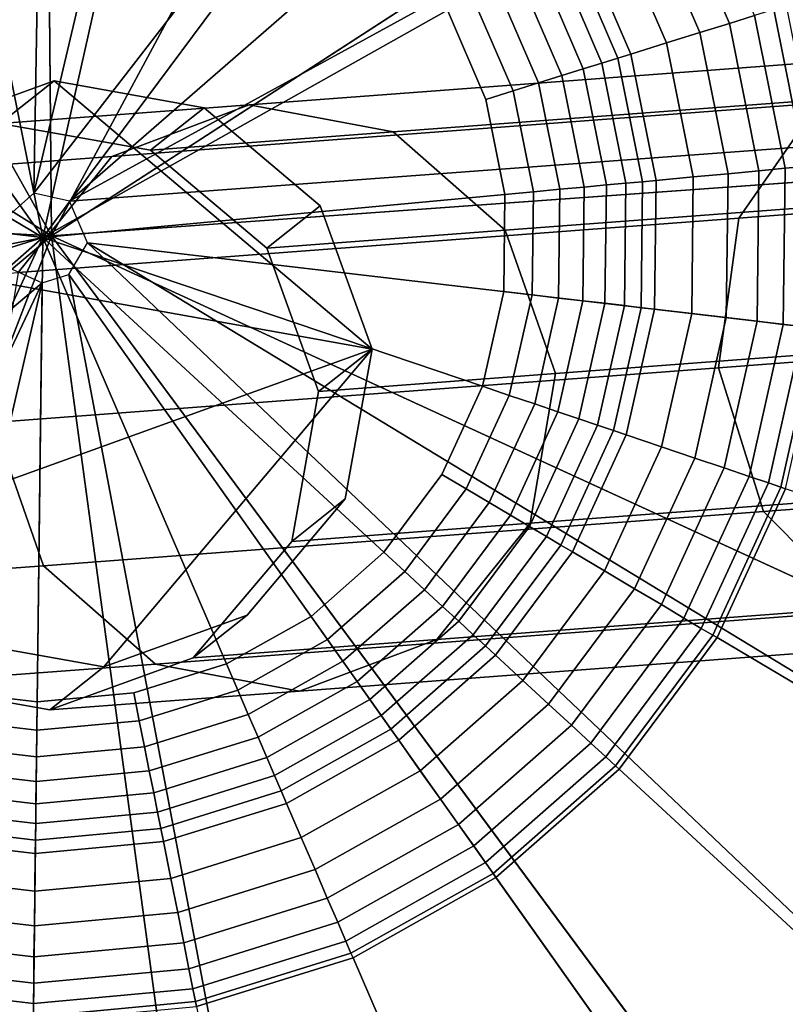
# Model space of a CAD drawing. Extents: x -43.1 to 43.1, y -41.3 to 41.3.
# Tile 51 of 256: x -33.48 to -33.076, y -1.724 to -1.204. Entities that reach past the tile are written whole.
import ezdxf

# ---------------------------------------------------------------- set-up
doc = ezdxf.new("R2010")
doc.units = 0
for name, color, linetype in [('CABLE.1', 18, 'CONTINUOUS'), ('LAMP', 7, 'CONTINUOUS'), ('LAMP_SUPPORT', 18, 'CONTINUOUS')]:
    doc.layers.add(name, color=color, linetype=linetype)

msp = doc.modelspace()

# ---------------------------------------------------------------- linework, layer by layer
at = {"layer": 'CABLE.1'}
for points in [[(-32.5325, -1.2654, 33.0169), (-32.4986, -1.2052, 33.0584), (-33.0578, -1.2478, 33.6951), (-33.1001, -1.3086, 33.6631)], [(-33.0578, -1.2478, 33.6951), (-32.9952, -1.2214, 33.7391), (-33.3587, -1.2487, 34.446), (-33.4312, -1.2759, 34.4212)], [(-32.9952, -1.2214, 33.7391), (-32.929, -1.2364, 33.7833), (-33.2827, -1.263, 34.471), (-33.3587, -1.2487, 34.446)], [(-33.2938, -1.3777, 36.3847), (-33.5891, -1.3247, 36.3908), (-33.5372, -1.2633, 36.3884), (-33.4616, -1.236, 36.386)], [(-33.5659, -1.286, 35.2091), (-33.4901, -1.2586, 35.2145), (-33.4616, -1.236, 36.386), (-33.5372, -1.2633, 36.3884)], [(-33.4901, -1.2586, 35.2145), (-33.4108, -1.2726, 35.2203), (-33.3825, -1.2502, 36.3844), (-33.4616, -1.236, 36.386)], [(-33.2938, -1.3777, 36.3847), (-33.4616, -1.236, 36.386), (-33.3825, -1.2502, 36.3844), (-33.3211, -1.3021, 36.3839)], [(-32.929, -1.2364, 33.7833), (-32.8771, -1.2888, 33.816), (-33.2235, -1.3149, 34.4895), (-33.2827, -1.263, 34.471)], [(-33.4312, -1.2759, 34.4212), (-33.3587, -1.2487, 34.446), (-33.4901, -1.2586, 35.2145), (-33.5659, -1.286, 35.2091)], [(-33.3587, -1.2487, 34.446), (-33.2827, -1.263, 34.471), (-33.4108, -1.2726, 35.2203), (-33.4901, -1.2586, 35.2145)], [(-33.1001, -1.3086, 33.6631), (-33.0578, -1.2478, 33.6951), (-33.4312, -1.2759, 34.4212), (-33.4806, -1.3373, 34.4031)], [(-33.4108, -1.2726, 35.2203), (-33.3493, -1.3244, 35.225), (-33.3211, -1.3021, 36.3839), (-33.3825, -1.2502, 36.3844)], [(-33.2827, -1.263, 34.471), (-33.2235, -1.3149, 34.4895), (-33.3493, -1.3244, 35.225), (-33.4108, -1.2726, 35.2203)], [(-32.5402, -1.3441, 33.0022), (-32.5325, -1.2654, 33.0169), (-33.1001, -1.3086, 33.6631), (-33.1108, -1.3876, 33.6518)], [(-33.4806, -1.3373, 34.4031), (-33.4312, -1.2759, 34.4212), (-33.5659, -1.286, 35.2091), (-33.6179, -1.3475, 35.2055)], [(-32.8771, -1.2888, 33.816), (-32.8533, -1.3647, 33.8283), (-33.1969, -1.3905, 34.4965), (-33.2235, -1.3149, 34.4895)], [(-33.3493, -1.3244, 35.225), (-33.322, -1.4, 35.2272), (-33.2938, -1.3777, 36.3847), (-33.3211, -1.3021, 36.3839)], [(-33.1108, -1.3876, 33.6518), (-33.1001, -1.3086, 33.6631), (-33.4806, -1.3373, 34.4031), (-33.4938, -1.4164, 34.3967)], [(-33.2235, -1.3149, 34.4895), (-33.1969, -1.3905, 34.4965), (-33.322, -1.4, 35.2272), (-33.3493, -1.3244, 35.225)], [(-33.2938, -1.3777, 36.3847), (-33.5759, -1.4794, 36.3935), (-33.6032, -1.4038, 36.3927), (-33.5891, -1.3247, 36.3908)], [(-32.5196, -1.4202, 33.0181), (-32.5402, -1.3441, 33.0022), (-33.1108, -1.3876, 33.6518), (-33.087, -1.4634, 33.6641)], [(-32.8533, -1.3647, 33.8283), (-32.864, -1.4436, 33.8169), (-33.2102, -1.4696, 34.4901), (-33.1969, -1.3905, 34.4965)], [(-33.2938, -1.3777, 36.3847), (-33.4354, -1.5455, 36.3913), (-33.5145, -1.5313, 36.393), (-33.5759, -1.4794, 36.3935)], [(-33.2938, -1.3777, 36.3847), (-33.308, -1.4568, 36.3865), (-33.3598, -1.5182, 36.389), (-33.4354, -1.5455, 36.3913)], [(-33.322, -1.4, 35.2272), (-33.3362, -1.4792, 35.2264), (-33.308, -1.4568, 36.3865), (-33.2938, -1.3777, 36.3847)], [(-33.087, -1.4634, 33.6641), (-33.1108, -1.3876, 33.6518), (-33.4938, -1.4164, 34.3967), (-33.4673, -1.4921, 34.4037)], [(-33.1969, -1.3905, 34.4965), (-33.2102, -1.4696, 34.4901), (-33.3362, -1.4792, 35.2264), (-33.322, -1.4, 35.2272)], [(-33.4673, -1.4921, 34.4037), (-33.4938, -1.4164, 34.3967), (-33.6321, -1.4266, 35.2047), (-33.6048, -1.5022, 35.207)], [(-32.4761, -1.4733, 33.0604), (-32.5196, -1.4202, 33.0181), (-33.087, -1.4634, 33.6641), (-33.035, -1.5158, 33.6967)], [(-32.864, -1.4436, 33.8169), (-32.9063, -1.5044, 33.785), (-33.2596, -1.531, 34.472), (-33.2102, -1.4696, 34.4901)], [(-33.3362, -1.4792, 35.2264), (-33.3882, -1.5407, 35.2229), (-33.3598, -1.5182, 36.389), (-33.308, -1.4568, 36.3865)], [(-33.035, -1.5158, 33.6967), (-33.087, -1.4634, 33.6641), (-33.4673, -1.4921, 34.4037), (-33.4081, -1.544, 34.4221)], [(-33.2102, -1.4696, 34.4901), (-33.2596, -1.531, 34.472), (-33.3882, -1.5407, 35.2229), (-33.3362, -1.4792, 35.2264)], [(-33.4081, -1.544, 34.4221), (-33.4673, -1.4921, 34.4037), (-33.6048, -1.5022, 35.207), (-33.5433, -1.554, 35.2116)], [(-32.9063, -1.5044, 33.785), (-32.9689, -1.5309, 33.741), (-33.3321, -1.5582, 34.4472), (-33.2596, -1.531, 34.472)], [(-32.9689, -1.5309, 33.741), (-33.035, -1.5158, 33.6967), (-33.4081, -1.544, 34.4221), (-33.3321, -1.5582, 34.4472)], [(-33.3882, -1.5407, 35.2229), (-33.464, -1.5681, 35.2174), (-33.4354, -1.5455, 36.3913), (-33.3598, -1.5182, 36.389)], [(-33.464, -1.5681, 35.2174), (-33.5433, -1.554, 35.2116), (-33.5145, -1.5313, 36.393), (-33.4354, -1.5455, 36.3913)], [(-33.2596, -1.531, 34.472), (-33.3321, -1.5582, 34.4472), (-33.464, -1.5681, 35.2174), (-33.3882, -1.5407, 35.2229)], [(-33.3321, -1.5582, 34.4472), (-33.4081, -1.544, 34.4221), (-33.5433, -1.554, 35.2116), (-33.464, -1.5681, 35.2174)]]:
    msp.add_3dface(points, dxfattribs=at)
at = {"layer": 'LAMP'}
for points in [[(-33.658, -0.5859, 41.1433), (-33.8339, -0.6574, 41.1433), (-33.463, -1.3178, 41.1433), (-33.4698, -0.5604, 41.1433)], [(-33.2813, -0.5825, 41.1433), (-33.4698, -0.5604, 41.1433), (-33.463, -1.3178, 41.1433), (-33.1041, -0.6508, 41.1433)], [(-32.9495, -0.761, 41.1433), (-33.1041, -0.6508, 41.1433), (-33.463, -1.3178, 41.1433), (-32.8272, -0.9062, 41.1433)], [(-33.9865, -0.7703, 41.1433), (-34.1062, -0.9177, 41.1433), (-33.463, -1.3178, 41.1433), (-33.8339, -0.6574, 41.1433)], [(-33.6175, -0.7378, 44.2735), (-33.4684, -0.7176, 44.2735), (-33.463, -1.3178, 44.2735), (-33.7569, -0.7945, 44.2735)], [(-33.319, -0.7351, 44.2735), (-33.1786, -0.7892, 44.2735), (-33.463, -1.3178, 44.2735), (-33.4684, -0.7176, 44.2735)], [(-33.0561, -0.8766, 44.2735), (-32.9592, -0.9916, 44.2735), (-33.463, -1.3178, 44.2735), (-33.1786, -0.7892, 44.2735)], [(-33.8778, -0.884, 44.2735), (-33.7569, -0.7945, 44.2735), (-33.463, -1.3178, 44.2735), (-33.9726, -1.0008, 44.2735)], [(-32.7448, -1.0773, 41.1433), (-32.8272, -0.9062, 41.1433), (-33.463, -1.3178, 41.1433), (-32.7075, -1.2634, 41.1433)], [(-34.1854, -1.0902, 41.1433), (-34.2193, -1.277, 41.1433), (-33.463, -1.3178, 41.1433), (-34.1062, -0.9177, 41.1433)], [(-32.8939, -1.1272, 44.2735), (-32.8644, -1.2747, 44.2735), (-33.463, -1.3178, 44.2735), (-32.9592, -0.9916, 44.2735)], [(-34.0355, -1.1375, 44.2735), (-33.9726, -1.0008, 44.2735), (-33.463, -1.3178, 44.2735), (-34.0623, -1.2855, 44.2735)], [(-32.7178, -1.453, 41.1433), (-32.7075, -1.2634, 41.1433), (-33.463, -1.3178, 41.1433), (-32.7748, -1.6341, 41.1433)], [(-34.2057, -1.4664, 41.1433), (-33.463, -1.3178, 41.1433), (-34.2193, -1.277, 41.1433)], [(-32.8725, -1.4249, 44.2735), (-32.9177, -1.5684, 44.2735), (-33.463, -1.3178, 44.2735), (-32.8644, -1.2747, 44.2735)], [(-34.0515, -1.4356, 44.2735), (-34.0623, -1.2855, 44.2735), (-33.463, -1.3178, 44.2735)], [(-34.1454, -1.6464, 41.1433), (-34.0422, -1.8058, 41.1433), (-33.463, -1.3178, 41.1433), (-34.2057, -1.4664, 41.1433)], [(-34.0038, -1.5782, 44.2735), (-34.0515, -1.4356, 44.2735), (-33.463, -1.3178, 44.2735), (-33.922, -1.7045, 44.2735)], [(-33.9027, -1.9345, 41.1433), (-33.7355, -2.0245, 41.1433), (-33.463, -1.3178, 41.1433), (-34.0422, -1.8058, 41.1433)], [(-33.8114, -1.8065, 44.2735), (-33.922, -1.7045, 44.2735), (-33.463, -1.3178, 44.2735), (-33.6789, -1.8778, 44.2735)], [(-33.5512, -2.0701, 41.1434), (-33.3613, -2.0684, 41.1434), (-33.463, -1.3178, 41.1433), (-33.7355, -2.0245, 41.1433)], [(-33.5329, -1.9139, 44.2735), (-33.6789, -1.8778, 44.2735), (-33.463, -1.3178, 44.2735), (-33.3824, -1.9125, 44.2735)], [(-33.237, -1.8738, 44.2735), (-33.3824, -1.9125, 44.2735), (-33.463, -1.3178, 44.2735), (-33.1059, -1.8002, 44.2735)], [(-33.1778, -2.0195, 41.1434), (-33.0123, -1.9265, 41.1433), (-33.463, -1.3178, 41.1433), (-33.3613, -2.0684, 41.1434)], [(-32.9971, -1.6962, 44.2735), (-33.1059, -1.8002, 44.2735), (-33.463, -1.3178, 44.2735), (-32.9177, -1.5684, 44.2735)], [(-32.8751, -1.7953, 41.1433), (-32.7748, -1.6341, 41.1433), (-33.463, -1.3178, 41.1433), (-33.0123, -1.9265, 41.1433)], [(-32.9155, -1.7624, 44.2522), (-33.0433, -1.8846, 44.2522), (-33.1059, -1.8002, 44.2735), (-32.9971, -1.6962, 44.2735)]]:
    msp.add_3dface(points, dxfattribs=at)
at = {"layer": 'LAMP_SUPPORT'}
for points in [[(-33.4724, -1.2953, 40.5662), (-33.4903, -1.3111, 40.5662), (-33.6553, -0.3812, 40.5662), (-33.4563, -0.3627, 40.5662)], [(-33.4724, -1.2953, 40.5662), (-33.4563, -0.3627, 40.5662), (-33.2578, -0.386, 40.5662)], [(-33.4724, -1.2953, 40.5662), (-33.2578, -0.386, 40.5662), (-33.0684, -0.45, 40.5662), (-32.8966, -0.552, 40.5662)], [(-33.4535, -1.2996, 40.5662), (-33.4724, -1.2953, 40.5662), (-32.8966, -0.552, 40.5662), (-32.7496, -0.6875, 40.5662)], [(-33.4535, -1.2996, 40.5662), (-32.7496, -0.6875, 40.5662), (-32.6341, -0.8506, 40.5662)], [(-33.4535, -1.2996, 40.5662), (-32.6341, -0.8506, 40.5662), (-32.555, -1.0342, 40.5662), (-32.5157, -1.2301, 40.5662)], [(-33.4139, -1.0795, 36.226), (-33.4648, -1.0736, 36.226), (-33.5158, -1.0783, 36.226), (-33.4677, -1.3187, 36.226)], [(-33.5158, -1.0783, 36.226), (-33.5648, -1.0936, 36.226), (-33.6095, -1.1187, 36.226), (-33.4677, -1.3187, 36.226)], [(-33.3213, -1.1221, 36.226), (-33.3653, -1.096, 36.226), (-33.4139, -1.0795, 36.226), (-33.4677, -1.3187, 36.226)], [(-33.6095, -1.1187, 36.226), (-33.648, -1.1525, 36.226), (-33.6786, -1.1936, 36.226), (-33.4677, -1.3187, 36.226)], [(-33.254, -1.1987, 36.226), (-33.2836, -1.1569, 36.226), (-33.3213, -1.1221, 36.226), (-33.4677, -1.3187, 36.226)], [(-33.0918, -1.2015, 36.6355), (-33.1244, -1.1259, 36.6355), (-33.1365, -1.1327, 36.5472), (-33.105, -1.2057, 36.5472)], [(-33.105, -1.2057, 36.5472), (-33.1365, -1.1327, 36.5472), (-33.1508, -1.1408, 36.4555), (-33.1207, -1.2106, 36.4555)], [(-33.1207, -1.2106, 36.4555), (-33.1508, -1.1408, 36.4555), (-33.1669, -1.1498, 36.3703), (-33.1383, -1.216, 36.3703)], [(-33.1383, -1.216, 36.3703), (-33.1669, -1.1498, 36.3703), (-33.1841, -1.1595, 36.3013), (-33.1572, -1.2219, 36.3013)], [(-33.164, -1.224, 36.2841), (-33.1903, -1.163, 36.2841), (-33.198, -1.1673, 36.2683), (-33.1724, -1.2267, 36.2683)], [(-33.1572, -1.2219, 36.3013), (-33.1841, -1.1595, 36.3013), (-33.1903, -1.163, 36.2841), (-33.164, -1.224, 36.2841)], [(-33.1724, -1.2267, 36.2683), (-33.198, -1.1673, 36.2683), (-33.207, -1.1723, 36.2543), (-33.1823, -1.2297, 36.2543)], [(-33.1823, -1.2297, 36.2543), (-33.207, -1.1723, 36.2543), (-33.2173, -1.1781, 36.2426), (-33.1935, -1.2332, 36.2426)], [(-33.1935, -1.2332, 36.2426), (-33.2173, -1.1781, 36.2426), (-33.2286, -1.1844, 36.2337), (-33.2059, -1.2371, 36.2337)], [(-33.2059, -1.2371, 36.2337), (-33.2286, -1.1844, 36.2337), (-33.2409, -1.1913, 36.228), (-33.2193, -1.2413, 36.228)], [(-33.6786, -1.1936, 36.226), (-33.7, -1.2402, 36.226), (-33.7112, -1.2902, 36.226), (-33.4677, -1.3187, 36.226)], [(-33.2193, -1.2413, 36.228), (-33.2409, -1.1913, 36.228), (-33.254, -1.1987, 36.226), (-33.2337, -1.2458, 36.226)], [(-33.2236, -1.296, 36.226), (-33.2337, -1.2458, 36.226), (-33.254, -1.1987, 36.226), (-33.4677, -1.3187, 36.226)], [(-33.065, -1.2813, 36.7108), (-33.0816, -1.1983, 36.7108), (-33.0918, -1.2015, 36.6355), (-33.0756, -1.2822, 36.6355)], [(-33.058, -1.2806, 36.763), (-33.0749, -1.1963, 36.763), (-33.0816, -1.1983, 36.7108), (-33.065, -1.2813, 36.7108)], [(-33.0895, -1.2835, 36.5472), (-33.105, -1.2057, 36.5472), (-33.1207, -1.2106, 36.4555), (-33.1058, -1.2851, 36.4555)], [(-33.0756, -1.2822, 36.6355), (-33.0918, -1.2015, 36.6355), (-33.105, -1.2057, 36.5472), (-33.0895, -1.2835, 36.5472)], [(-33.1058, -1.2851, 36.4555), (-33.1207, -1.2106, 36.4555), (-33.1383, -1.216, 36.3703), (-33.1242, -1.2868, 36.3703)], [(-33.1242, -1.2868, 36.3703), (-33.1383, -1.216, 36.3703), (-33.1572, -1.2219, 36.3013), (-33.1438, -1.2886, 36.3013)], [(-33.1597, -1.2901, 36.2683), (-33.1724, -1.2267, 36.2683), (-33.1823, -1.2297, 36.2543), (-33.17, -1.291, 36.2543)], [(-33.1509, -1.2893, 36.2841), (-33.164, -1.224, 36.2841), (-33.1724, -1.2267, 36.2683), (-33.1597, -1.2901, 36.2683)], [(-33.1438, -1.2886, 36.3013), (-33.1572, -1.2219, 36.3013), (-33.164, -1.224, 36.2841), (-33.1509, -1.2893, 36.2841)], [(-33.444, -1.3215, 40.5662), (-33.4535, -1.2996, 40.5662), (-32.5157, -1.2301, 40.5662), (-32.5181, -1.43, 40.5662)], [(-33.17, -1.291, 36.2543), (-33.1823, -1.2297, 36.2543), (-33.1935, -1.2332, 36.2426), (-33.1817, -1.2921, 36.2426)], [(-33.1946, -1.2933, 36.2337), (-33.2059, -1.2371, 36.2337), (-33.2193, -1.2413, 36.228), (-33.2086, -1.2946, 36.228)], [(-33.1817, -1.2921, 36.2426), (-33.1935, -1.2332, 36.2426), (-33.2059, -1.2371, 36.2337), (-33.1946, -1.2933, 36.2337)], [(-33.2086, -1.2946, 36.228), (-33.2193, -1.2413, 36.228), (-33.2337, -1.2458, 36.226), (-33.2236, -1.296, 36.226)], [(-33.0904, -1.3629, 36.5472), (-33.0895, -1.2835, 36.5472), (-33.1058, -1.2851, 36.4555), (-33.1067, -1.361, 36.4555)], [(-33.0766, -1.3646, 36.6355), (-33.0756, -1.2822, 36.6355), (-33.0895, -1.2835, 36.5472), (-33.0904, -1.3629, 36.5472)], [(-33.066, -1.3658, 36.7108), (-33.065, -1.2813, 36.7108), (-33.0756, -1.2822, 36.6355), (-33.0766, -1.3646, 36.6355)], [(-33.1446, -1.3566, 36.3013), (-33.1438, -1.2886, 36.3013), (-33.1509, -1.2893, 36.2841), (-33.1517, -1.3558, 36.2841)], [(-33.125, -1.3589, 36.3703), (-33.1242, -1.2868, 36.3703), (-33.1438, -1.2886, 36.3013), (-33.1446, -1.3566, 36.3013)], [(-33.1067, -1.361, 36.4555), (-33.1058, -1.2851, 36.4555), (-33.1242, -1.2868, 36.3703), (-33.125, -1.3589, 36.3703)], [(-33.7112, -1.2902, 36.226), (-33.7118, -1.3414, 36.226), (-33.7018, -1.3917, 36.226), (-33.4677, -1.3187, 36.226)], [(-33.1953, -1.3507, 36.2337), (-33.1946, -1.2933, 36.2337), (-33.2086, -1.2946, 36.228), (-33.2093, -1.349, 36.228)], [(-33.1824, -1.3522, 36.2426), (-33.1817, -1.2921, 36.2426), (-33.1946, -1.2933, 36.2337), (-33.1953, -1.3507, 36.2337)], [(-33.1708, -1.3535, 36.2543), (-33.17, -1.291, 36.2543), (-33.1817, -1.2921, 36.2426), (-33.1824, -1.3522, 36.2426)], [(-33.1605, -1.3547, 36.2683), (-33.1597, -1.2901, 36.2683), (-33.17, -1.291, 36.2543), (-33.1708, -1.3535, 36.2543)], [(-33.1517, -1.3558, 36.2841), (-33.1509, -1.2893, 36.2841), (-33.1597, -1.2901, 36.2683), (-33.1605, -1.3547, 36.2683)], [(-33.2355, -1.3973, 36.226), (-33.2242, -1.3473, 36.226), (-33.2236, -1.296, 36.226), (-33.4677, -1.3187, 36.226)], [(-33.2093, -1.349, 36.228), (-33.2086, -1.2946, 36.228), (-33.2236, -1.296, 36.226), (-33.2242, -1.3473, 36.226)], [(-33.7018, -1.3917, 36.226), (-33.6815, -1.4388, 36.226), (-33.6519, -1.4806, 36.226), (-33.4677, -1.3187, 36.226)], [(-33.6519, -1.4806, 36.226), (-33.6142, -1.5153, 36.226), (-33.5701, -1.5415, 36.226), (-33.4677, -1.3187, 36.226)], [(-33.5701, -1.5415, 36.226), (-33.5216, -1.5579, 36.226), (-33.4706, -1.5639, 36.226), (-33.4677, -1.3187, 36.226)], [(-33.4706, -1.5639, 36.226), (-33.4196, -1.5591, 36.226), (-33.3707, -1.5439, 36.226), (-33.4677, -1.3187, 36.226)], [(-33.3707, -1.5439, 36.226), (-33.326, -1.5188, 36.226), (-33.2875, -1.4849, 36.226), (-33.4677, -1.3187, 36.226)], [(-33.2875, -1.4849, 36.226), (-33.2569, -1.4438, 36.226), (-33.2355, -1.3973, 36.226), (-33.4677, -1.3187, 36.226)], [(-33.4539, -1.3382, 40.5662), (-33.444, -1.3215, 40.5662), (-32.7649, -1.9669, 40.5662), (-32.915, -2.0989, 40.5662)], [(-33.444, -1.3215, 40.5662), (-32.6455, -1.8066, 40.5662), (-32.7649, -1.9669, 40.5662)], [(-33.444, -1.3215, 40.5662), (-32.5181, -1.43, 40.5662), (-32.562, -1.625, 40.5662), (-32.6455, -1.8066, 40.5662)], [(-33.4857, -1.3345, 40.5662), (-33.468, -1.3426, 40.5662), (-34.1858, -1.95, 40.5662), (-34.3014, -1.7869, 40.5662)], [(-33.468, -1.3426, 40.5662), (-33.4539, -1.3382, 40.5662), (-33.2801, -2.2562, 40.5662), (-33.4791, -2.2748, 40.5662)], [(-33.4539, -1.3382, 40.5662), (-32.915, -2.0989, 40.5662), (-33.0893, -2.1968, 40.5662), (-33.2801, -2.2562, 40.5662)], [(-33.468, -1.3426, 40.5662), (-33.867, -2.1875, 40.5662), (-34.0389, -2.0855, 40.5662), (-34.1858, -1.95, 40.5662)], [(-33.468, -1.3426, 40.5662), (-33.6777, -2.2515, 40.5662), (-33.867, -2.1875, 40.5662)], [(-33.468, -1.3426, 40.5662), (-33.4791, -2.2748, 40.5662), (-33.6777, -2.2515, 40.5662)], [(-33.2213, -1.4021, 36.228), (-33.2093, -1.349, 36.228), (-33.2242, -1.3473, 36.226), (-33.2355, -1.3973, 36.226)], [(-33.2079, -1.4066, 36.2337), (-33.1953, -1.3507, 36.2337), (-33.2093, -1.349, 36.228), (-33.2213, -1.4021, 36.228)], [(-33.1956, -1.4108, 36.2426), (-33.1824, -1.3522, 36.2426), (-33.1953, -1.3507, 36.2337), (-33.2079, -1.4066, 36.2337)], [(-33.1845, -1.4145, 36.2543), (-33.1708, -1.3535, 36.2543), (-33.1824, -1.3522, 36.2426), (-33.1956, -1.4108, 36.2426)], [(-33.1747, -1.4178, 36.2683), (-33.1605, -1.3547, 36.2683), (-33.1708, -1.3535, 36.2543), (-33.1845, -1.4145, 36.2543)], [(-33.1663, -1.4207, 36.2841), (-33.1517, -1.3558, 36.2841), (-33.1605, -1.3547, 36.2683), (-33.1747, -1.4178, 36.2683)], [(-33.1596, -1.4229, 36.3013), (-33.1446, -1.3566, 36.3013), (-33.1517, -1.3558, 36.2841), (-33.1663, -1.4207, 36.2841)], [(-33.1409, -1.4293, 36.3703), (-33.125, -1.3589, 36.3703), (-33.1446, -1.3566, 36.3013), (-33.1596, -1.4229, 36.3013)], [(-33.1234, -1.4352, 36.4555), (-33.1067, -1.361, 36.4555), (-33.125, -1.3589, 36.3703), (-33.1409, -1.4293, 36.3703)], [(-33.1078, -1.4404, 36.5472), (-33.0904, -1.3629, 36.5472), (-33.1067, -1.361, 36.4555), (-33.1234, -1.4352, 36.4555)], [(-33.0947, -1.4449, 36.6355), (-33.0766, -1.3646, 36.6355), (-33.0904, -1.3629, 36.5472), (-33.1078, -1.4404, 36.5472)], [(-33.0845, -1.4483, 36.7108), (-33.066, -1.3658, 36.7108), (-33.0766, -1.3646, 36.6355), (-33.0947, -1.4449, 36.6355)], [(-33.0779, -1.4505, 36.763), (-33.0591, -1.3666, 36.763), (-33.066, -1.3658, 36.7108), (-33.0845, -1.4483, 36.7108)], [(-33.0755, -1.4514, 36.7827), (-33.0565, -1.3669, 36.7827), (-33.0591, -1.3666, 36.763), (-33.0779, -1.4505, 36.763)], [(-33.244, -1.4515, 36.228), (-33.2213, -1.4021, 36.228), (-33.2355, -1.3973, 36.226), (-33.2569, -1.4438, 36.226)], [(-33.2319, -1.4587, 36.2337), (-33.2079, -1.4066, 36.2337), (-33.2213, -1.4021, 36.228), (-33.244, -1.4515, 36.228)], [(-33.2207, -1.4653, 36.2426), (-33.1956, -1.4108, 36.2426), (-33.2079, -1.4066, 36.2337), (-33.2319, -1.4587, 36.2337)], [(-33.2106, -1.4713, 36.2543), (-33.1845, -1.4145, 36.2543), (-33.1956, -1.4108, 36.2426), (-33.2207, -1.4653, 36.2426)], [(-33.2017, -1.4766, 36.2683), (-33.1747, -1.4178, 36.2683), (-33.1845, -1.4145, 36.2543), (-33.2106, -1.4713, 36.2543)], [(-33.1941, -1.4811, 36.2841), (-33.1663, -1.4207, 36.2841), (-33.1747, -1.4178, 36.2683), (-33.2017, -1.4766, 36.2683)], [(-33.188, -1.4847, 36.3013), (-33.1596, -1.4229, 36.3013), (-33.1663, -1.4207, 36.2841), (-33.1941, -1.4811, 36.2841)], [(-33.171, -1.4948, 36.3703), (-33.1409, -1.4293, 36.3703), (-33.1596, -1.4229, 36.3013), (-33.188, -1.4847, 36.3013)], [(-33.1552, -1.5042, 36.4555), (-33.1234, -1.4352, 36.4555), (-33.1409, -1.4293, 36.3703), (-33.171, -1.4948, 36.3703)], [(-33.141, -1.5126, 36.5472), (-33.1078, -1.4404, 36.5472), (-33.1234, -1.4352, 36.4555), (-33.1552, -1.5042, 36.4555)], [(-33.2765, -1.4951, 36.228), (-33.244, -1.4515, 36.228), (-33.2569, -1.4438, 36.226), (-33.2875, -1.4849, 36.226)], [(-33.1291, -1.5197, 36.6355), (-33.0947, -1.4449, 36.6355), (-33.1078, -1.4404, 36.5472), (-33.141, -1.5126, 36.5472)], [(-33.1199, -1.5251, 36.7108), (-33.0845, -1.4483, 36.7108), (-33.0947, -1.4449, 36.6355), (-33.1291, -1.5197, 36.6355)], [(-33.1139, -1.5287, 36.763), (-33.0779, -1.4505, 36.763), (-33.0845, -1.4483, 36.7108), (-33.1199, -1.5251, 36.7108)], [(-33.2661, -1.5047, 36.2337), (-33.2319, -1.4587, 36.2337), (-33.244, -1.4515, 36.228), (-33.2765, -1.4951, 36.228)], [(-33.1116, -1.53, 36.7827), (-33.0755, -1.4514, 36.7827), (-33.0779, -1.4505, 36.763), (-33.1139, -1.5287, 36.763)], [(-32.8071, -1.7107, 36.7827), (-32.74, -1.5648, 36.7827), (-33.0755, -1.4514, 36.7827), (-33.1116, -1.53, 36.7827)], [(-33.2566, -1.5135, 36.2426), (-33.2207, -1.4653, 36.2426), (-33.2319, -1.4587, 36.2337), (-33.2661, -1.5047, 36.2337)], [(-33.2479, -1.5214, 36.2543), (-33.2106, -1.4713, 36.2543), (-33.2207, -1.4653, 36.2426), (-33.2566, -1.5135, 36.2426)], [(-33.2403, -1.5285, 36.2683), (-33.2017, -1.4766, 36.2683), (-33.2106, -1.4713, 36.2543), (-33.2479, -1.5214, 36.2543)], [(-33.2338, -1.5344, 36.2841), (-33.1941, -1.4811, 36.2841), (-33.2017, -1.4766, 36.2683), (-33.2403, -1.5285, 36.2683)], [(-33.2286, -1.5393, 36.3013), (-33.188, -1.4847, 36.3013), (-33.1941, -1.4811, 36.2841), (-33.2338, -1.5344, 36.2841)], [(-33.3173, -1.531, 36.228), (-33.2765, -1.4951, 36.228), (-33.2875, -1.4849, 36.226), (-33.326, -1.5188, 36.226)], [(-33.2141, -1.5527, 36.3703), (-33.171, -1.4948, 36.3703), (-33.188, -1.4847, 36.3013), (-33.2286, -1.5393, 36.3013)], [(-33.3092, -1.5425, 36.2337), (-33.2661, -1.5047, 36.2337), (-33.2765, -1.4951, 36.228), (-33.3173, -1.531, 36.228)], [(-33.2006, -1.5651, 36.4555), (-33.1552, -1.5042, 36.4555), (-33.171, -1.4948, 36.3703), (-33.2141, -1.5527, 36.3703)], [(-33.3017, -1.5531, 36.2426), (-33.2566, -1.5135, 36.2426), (-33.2661, -1.5047, 36.2337), (-33.3092, -1.5425, 36.2337)], [(-33.1885, -1.5763, 36.5472), (-33.141, -1.5126, 36.5472), (-33.1552, -1.5042, 36.4555), (-33.2006, -1.5651, 36.4555)], [(-33.1783, -1.5857, 36.6355), (-33.1291, -1.5197, 36.6355), (-33.141, -1.5126, 36.5472), (-33.1885, -1.5763, 36.5472)], [(-33.2949, -1.5627, 36.2543), (-33.2479, -1.5214, 36.2543), (-33.2566, -1.5135, 36.2426), (-33.3017, -1.5531, 36.2426)], [(-33.3647, -1.5577, 36.228), (-33.3173, -1.531, 36.228), (-33.326, -1.5188, 36.226), (-33.3707, -1.5439, 36.226)], [(-33.2889, -1.5711, 36.2683), (-33.2403, -1.5285, 36.2683), (-33.2479, -1.5214, 36.2543), (-33.2949, -1.5627, 36.2543)], [(-33.1704, -1.593, 36.7108), (-33.1199, -1.5251, 36.7108), (-33.1291, -1.5197, 36.6355), (-33.1783, -1.5857, 36.6355)], [(-33.1652, -1.5977, 36.763), (-33.1139, -1.5287, 36.763), (-33.1199, -1.5251, 36.7108), (-33.1704, -1.593, 36.7108)], [(-33.3592, -1.5706, 36.2337), (-33.3092, -1.5425, 36.2337), (-33.3173, -1.531, 36.228), (-33.3647, -1.5577, 36.228)], [(-33.2838, -1.5783, 36.2841), (-33.2338, -1.5344, 36.2841), (-33.2403, -1.5285, 36.2683), (-33.2889, -1.5711, 36.2683)], [(-33.1633, -1.5995, 36.7827), (-33.1116, -1.53, 36.7827), (-33.1139, -1.5287, 36.763), (-33.1652, -1.5977, 36.763)], [(-32.903, -1.8395, 36.7827), (-32.8071, -1.7107, 36.7827), (-33.1116, -1.53, 36.7827), (-33.1633, -1.5995, 36.7827)], [(-33.2797, -1.5842, 36.3013), (-33.2286, -1.5393, 36.3013), (-33.2338, -1.5344, 36.2841), (-33.2838, -1.5783, 36.2841)], [(-33.4167, -1.5739, 36.228), (-33.3647, -1.5577, 36.228), (-33.3707, -1.5439, 36.226), (-33.4196, -1.5591, 36.226)], [(-33.354, -1.5825, 36.2426), (-33.3017, -1.5531, 36.2426), (-33.3092, -1.5425, 36.2337), (-33.3592, -1.5706, 36.2337)], [(-33.2683, -1.6003, 36.3703), (-33.2141, -1.5527, 36.3703), (-33.2286, -1.5393, 36.3013), (-33.2797, -1.5842, 36.3013)], [(-33.3494, -1.5933, 36.2543), (-33.2949, -1.5627, 36.2543), (-33.3017, -1.5531, 36.2426), (-33.354, -1.5825, 36.2426)], [(-33.2576, -1.6153, 36.4555), (-33.2006, -1.5651, 36.4555), (-33.2141, -1.5527, 36.3703), (-33.2683, -1.6003, 36.3703)], [(-33.5249, -1.5726, 36.228), (-33.4708, -1.5789, 36.228), (-33.4706, -1.5639, 36.226), (-33.5216, -1.5579, 36.226)], [(-33.4708, -1.5789, 36.228), (-33.4167, -1.5739, 36.228), (-33.4196, -1.5591, 36.226), (-33.4706, -1.5639, 36.226)], [(-33.4139, -1.5877, 36.2337), (-33.3592, -1.5706, 36.2337), (-33.3647, -1.5577, 36.228), (-33.4167, -1.5739, 36.228)], [(-33.3453, -1.6028, 36.2683), (-33.2889, -1.5711, 36.2683), (-33.2949, -1.5627, 36.2543), (-33.3494, -1.5933, 36.2543)], [(-33.2481, -1.6287, 36.5472), (-33.1885, -1.5763, 36.5472), (-33.2006, -1.5651, 36.4555), (-33.2576, -1.6153, 36.4555)], [(-33.5279, -1.5863, 36.2337), (-33.471, -1.593, 36.2337), (-33.4708, -1.5789, 36.228), (-33.5249, -1.5726, 36.228)], [(-33.471, -1.593, 36.2337), (-33.4139, -1.5877, 36.2337), (-33.4167, -1.5739, 36.228), (-33.4708, -1.5789, 36.228)], [(-33.4114, -1.6004, 36.2426), (-33.354, -1.5825, 36.2426), (-33.3592, -1.5706, 36.2337), (-33.4139, -1.5877, 36.2337)], [(-33.3418, -1.6109, 36.2841), (-33.2838, -1.5783, 36.2841), (-33.2889, -1.5711, 36.2683), (-33.3453, -1.6028, 36.2683)], [(-33.339, -1.6175, 36.3013), (-33.2797, -1.5842, 36.3013), (-33.2838, -1.5783, 36.2841), (-33.3418, -1.6109, 36.2841)], [(-33.2401, -1.64, 36.6355), (-33.1783, -1.5857, 36.6355), (-33.1885, -1.5763, 36.5472), (-33.2481, -1.6287, 36.5472)], [(-33.4091, -1.6119, 36.2543), (-33.3494, -1.5933, 36.2543), (-33.354, -1.5825, 36.2426), (-33.4114, -1.6004, 36.2426)], [(-33.3312, -1.6356, 36.3703), (-33.2683, -1.6003, 36.3703), (-33.2797, -1.5842, 36.3013), (-33.339, -1.6175, 36.3013)], [(-33.5308, -1.599, 36.2426), (-33.4712, -1.606, 36.2426), (-33.471, -1.593, 36.2337), (-33.5279, -1.5863, 36.2337)], [(-33.4712, -1.606, 36.2426), (-33.4114, -1.6004, 36.2426), (-33.4139, -1.5877, 36.2337), (-33.471, -1.593, 36.2337)], [(-33.2339, -1.6488, 36.7108), (-33.1704, -1.593, 36.7108), (-33.1783, -1.5857, 36.6355), (-33.2401, -1.64, 36.6355)], [(-33.407, -1.6221, 36.2683), (-33.3453, -1.6028, 36.2683), (-33.3494, -1.5933, 36.2543), (-33.4091, -1.6119, 36.2543)], [(-33.2299, -1.6545, 36.763), (-33.1652, -1.5977, 36.763), (-33.1704, -1.593, 36.7108), (-33.2339, -1.6488, 36.7108)], [(-33.5334, -1.6104, 36.2543), (-33.4713, -1.6177, 36.2543), (-33.4712, -1.606, 36.2426), (-33.5308, -1.599, 36.2426)], [(-33.4713, -1.6177, 36.2543), (-33.4091, -1.6119, 36.2543), (-33.4114, -1.6004, 36.2426), (-33.4712, -1.606, 36.2426)], [(-33.3239, -1.6525, 36.4555), (-33.2576, -1.6153, 36.4555), (-33.2683, -1.6003, 36.3703), (-33.3312, -1.6356, 36.3703)], [(-33.2284, -1.6566, 36.7827), (-33.1633, -1.5995, 36.7827), (-33.1652, -1.5977, 36.763), (-33.2299, -1.6545, 36.763)], [(-33.0236, -1.9456, 36.7827), (-32.903, -1.8395, 36.7827), (-33.1633, -1.5995, 36.7827), (-33.2284, -1.6566, 36.7827)], [(-33.4053, -1.6307, 36.2841), (-33.3418, -1.6109, 36.2841), (-33.3453, -1.6028, 36.2683), (-33.407, -1.6221, 36.2683)], [(-33.5356, -1.6205, 36.2683), (-33.4714, -1.6281, 36.2683), (-33.4713, -1.6177, 36.2543), (-33.5334, -1.6104, 36.2543)], [(-33.4039, -1.6377, 36.3013), (-33.339, -1.6175, 36.3013), (-33.3418, -1.6109, 36.2841), (-33.4053, -1.6307, 36.2841)], [(-33.4714, -1.6281, 36.2683), (-33.407, -1.6221, 36.2683), (-33.4091, -1.6119, 36.2543), (-33.4713, -1.6177, 36.2543)], [(-33.3174, -1.6676, 36.5472), (-33.2481, -1.6287, 36.5472), (-33.2576, -1.6153, 36.4555), (-33.3239, -1.6525, 36.4555)], [(-33.5376, -1.6291, 36.2841), (-33.4715, -1.6369, 36.2841), (-33.4714, -1.6281, 36.2683), (-33.5356, -1.6205, 36.2683)], [(-33.4, -1.6571, 36.3703), (-33.3312, -1.6356, 36.3703), (-33.339, -1.6175, 36.3013), (-33.4039, -1.6377, 36.3013)], [(-33.4715, -1.6369, 36.2841), (-33.4053, -1.6307, 36.2841), (-33.407, -1.6221, 36.2683), (-33.4714, -1.6281, 36.2683)], [(-33.5392, -1.6361, 36.3013), (-33.4716, -1.644, 36.3013), (-33.4715, -1.6369, 36.2841), (-33.5376, -1.6291, 36.2841)], [(-33.4716, -1.644, 36.3013), (-33.4039, -1.6377, 36.3013), (-33.4053, -1.6307, 36.2841), (-33.4715, -1.6369, 36.2841)], [(-33.3119, -1.6803, 36.6355), (-33.2401, -1.64, 36.6355), (-33.2481, -1.6287, 36.5472), (-33.3174, -1.6676, 36.5472)], [(-33.5435, -1.6554, 36.3703), (-33.4718, -1.6638, 36.3703), (-33.4716, -1.644, 36.3013), (-33.5392, -1.6361, 36.3013)], [(-33.3964, -1.6751, 36.4555), (-33.3239, -1.6525, 36.4555), (-33.3312, -1.6356, 36.3703), (-33.4, -1.6571, 36.3703)], [(-33.4718, -1.6638, 36.3703), (-33.4, -1.6571, 36.3703), (-33.4039, -1.6377, 36.3013), (-33.4716, -1.644, 36.3013)], [(-33.3076, -1.6902, 36.7108), (-33.2339, -1.6488, 36.7108), (-33.2401, -1.64, 36.6355), (-33.3119, -1.6803, 36.6355)], [(-33.3932, -1.6912, 36.5472), (-33.3174, -1.6676, 36.5472), (-33.3239, -1.6525, 36.4555), (-33.3964, -1.6751, 36.4555)], [(-33.3049, -1.6966, 36.763), (-33.2299, -1.6545, 36.763), (-33.2339, -1.6488, 36.7108), (-33.3076, -1.6902, 36.7108)], [(-33.5475, -1.6733, 36.4555), (-33.4721, -1.6822, 36.4555), (-33.4718, -1.6638, 36.3703), (-33.5435, -1.6554, 36.3703)], [(-33.4721, -1.6822, 36.4555), (-33.3964, -1.6751, 36.4555), (-33.4, -1.6571, 36.3703), (-33.4718, -1.6638, 36.3703)], [(-33.3038, -1.699, 36.7827), (-33.2284, -1.6566, 36.7827), (-33.2299, -1.6545, 36.763), (-33.3049, -1.6966, 36.763)], [(-33.1637, -2.0242, 36.7827), (-33.0236, -1.9456, 36.7827), (-33.2284, -1.6566, 36.7827), (-33.3038, -1.699, 36.7827)], [(-33.3905, -1.7048, 36.6355), (-33.3119, -1.6803, 36.6355), (-33.3174, -1.6676, 36.5472), (-33.3932, -1.6912, 36.5472)], [(-33.5511, -1.6894, 36.5472), (-33.4723, -1.6986, 36.5472), (-33.4721, -1.6822, 36.4555), (-33.5475, -1.6733, 36.4555)], [(-33.4723, -1.6986, 36.5472), (-33.3932, -1.6912, 36.5472), (-33.3964, -1.6751, 36.4555), (-33.4721, -1.6822, 36.4555)], [(-33.3884, -1.7154, 36.7108), (-33.3076, -1.6902, 36.7108), (-33.3119, -1.6803, 36.6355), (-33.3905, -1.7048, 36.6355)], [(-33.5542, -1.7029, 36.6355), (-33.4724, -1.7125, 36.6355), (-33.4723, -1.6986, 36.5472), (-33.5511, -1.6894, 36.5472)], [(-33.4724, -1.7125, 36.6355), (-33.3905, -1.7048, 36.6355), (-33.3932, -1.6912, 36.5472), (-33.4723, -1.6986, 36.5472)], [(-33.387, -1.7222, 36.763), (-33.3049, -1.6966, 36.763), (-33.3076, -1.6902, 36.7108), (-33.3884, -1.7154, 36.7108)], [(-33.3865, -1.7248, 36.7827), (-33.3038, -1.699, 36.7827), (-33.3049, -1.6966, 36.763), (-33.387, -1.7222, 36.763)], [(-33.317, -2.072, 36.7827), (-33.1637, -2.0242, 36.7827), (-33.3038, -1.699, 36.7827), (-33.3865, -1.7248, 36.7827)], [(-33.5565, -1.7134, 36.7108), (-33.4726, -1.7232, 36.7108), (-33.4724, -1.7125, 36.6355), (-33.5542, -1.7029, 36.6355)], [(-33.4726, -1.7232, 36.7108), (-33.3884, -1.7154, 36.7108), (-33.3905, -1.7048, 36.6355), (-33.4724, -1.7125, 36.6355)], [(-33.5581, -1.7202, 36.763), (-33.4726, -1.7302, 36.763), (-33.4726, -1.7232, 36.7108), (-33.5565, -1.7134, 36.7108)], [(-33.4726, -1.7302, 36.763), (-33.387, -1.7222, 36.763), (-33.3884, -1.7154, 36.7108), (-33.4726, -1.7232, 36.7108)], [(-33.5586, -1.7227, 36.7827), (-33.4727, -1.7328, 36.7827), (-33.4726, -1.7302, 36.763), (-33.5581, -1.7202, 36.763)], [(-33.6364, -2.0682, 36.7827), (-33.4769, -2.0869, 36.7827), (-33.4727, -1.7328, 36.7827), (-33.5586, -1.7227, 36.7827)], [(-33.4727, -1.7328, 36.7827), (-33.3865, -1.7248, 36.7827), (-33.387, -1.7222, 36.763), (-33.4726, -1.7302, 36.763)]]:
    msp.add_3dface(points, dxfattribs=at)

doc.saveas('drawing.dxf')
